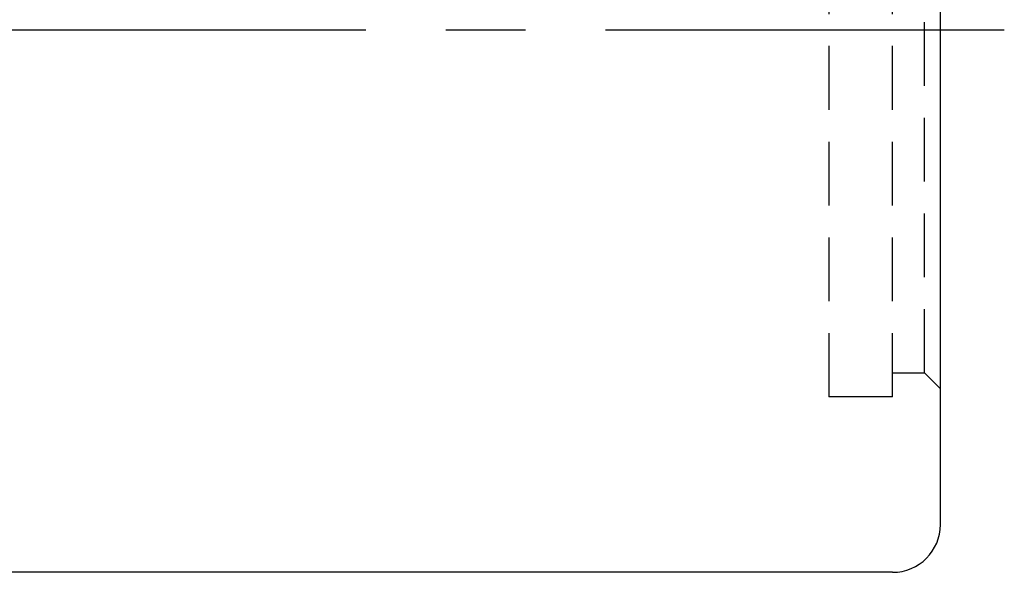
# Model space of a CAD drawing. Extents: x 629 to 797, y 78 to 153.
# Tile 32 of 48: x 766 to 797, y 93 to 111. Entities that reach past the tile are written whole.
import ezdxf

# ---------------------------------------------------------------- set-up
doc = ezdxf.new("R2010")
doc.units = 0
doc.header["$LTSCALE"] = 2
doc.header["$MEASUREMENT"] = 0
doc.linetypes.add('CENTER', pattern=[2, 1.25, -0.25, 0.25, -0.25])
doc.linetypes.add('HID-1', pattern=[1.5, 1, -0.5])
for name, color, linetype in [('CL', 1, 'CENTER'), ('HID', 2, 'HID-1'), ('OUT', 3, 'CONTINUOUS')]:
    doc.layers.add(name, color=color, linetype=linetype)

msp = doc.modelspace()

# ---------------------------------------------------------------- linework, layer by layer
at = {"layer": 'CL', "color": 7, "ltscale": 5}
msp.add_line((796.766, 110.278, -0.2), (735.067, 110.278, -0.2), dxfattribs=at)
at = {"layer": 'HID', "color": 7}
for p, q in [((791.265, 121.778, -0.2), (791.265, 98.778, -0.2)), ((793.266, 98.778, -0.2), (793.266, 121.778, -0.2)), ((794.266, 99.528, -0.2), (794.266, 121.028, -0.2)), ((793.266, 99.528, -0.2), (794.266, 99.528, -0.2)), ((794.266, 99.528, -0.2), (794.765, 99.029, -0.2)), ((793.266, 98.778, -0.2), (791.265, 98.778, -0.2))]:
    msp.add_line(p, q, dxfattribs=at)
at = {"layer": 'OUT', "color": 7}
for p, q in [((794.765, 94.778, -0.2), (794.765, 125.778, -0.2)), ((793.265, 93.278, -0.2), (747.765, 93.278, -0.2))]:
    msp.add_line(p, q, dxfattribs=at)
msp.add_arc((793.265, 94.778, -0.2), 1.5, 270, 0, dxfattribs=at)

doc.saveas('drawing.dxf')
